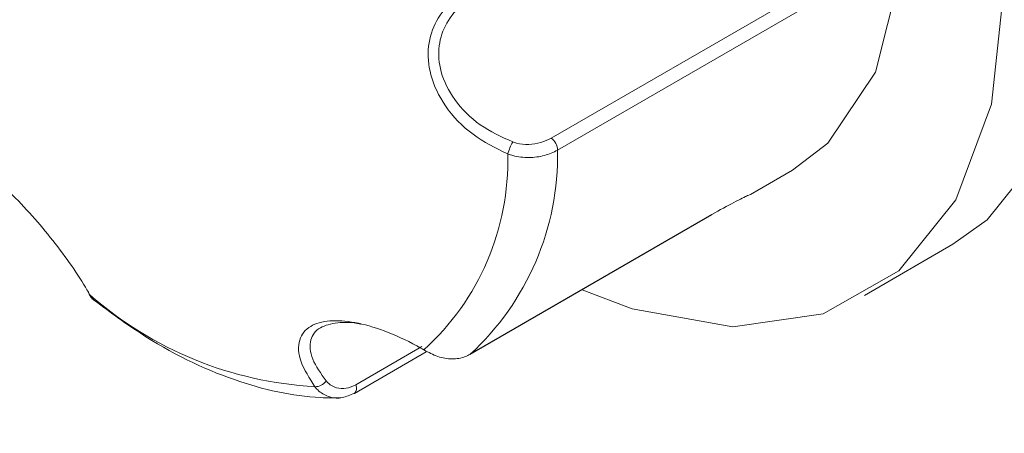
# Model space of a CAD drawing. Header units: millimetres. Extents: x -420 to 420, y -297 to 297.
# Tile 120 of 146: x 214.72 to 224.96, y 140.3 to 144.6. Entities that reach past the tile are written whole.
import ezdxf

# ---------------------------------------------------------------- set-up
doc = ezdxf.new("R2010")
doc.units = ezdxf.units.MM
doc.header["$MEASUREMENT"] = 0
doc.layers.add('layer 1', color=7, linetype='Continuous')

msp = doc.modelspace()

# ---------------------------------------------------------------- linework, layer by layer
at = {"layer": 'layer 1', "lineweight": 9}
for points in [[(213.5121, 162.6889), (213.5121, 162.6889), (250.9888, 141.0541), (250.9888, 141.0541)], [(220.2438, 143.3655), (220.2438, 143.3655), (222.7584, 144.8171), (222.7584, 144.8171)], [(222.8258, 144.6921), (222.8258, 144.6921), (220.3112, 143.2405), (220.3112, 143.2405)], [(220.3112, 143.2405), (220.3106, 143.2907), (220.2854, 143.3374), (220.2438, 143.3655)], [(219.4022, 141.1213), (219.9948, 141.6648), (220.3258, 142.4365), (220.3112, 143.2405)], [(219.8447, 143.3268), (219.8236, 143.2869), (219.8066, 143.245), (219.7941, 143.2016)], [(218.9213, 141.1668), (219.4938, 141.6862), (219.8123, 142.4288), (219.7941, 143.2016)], [(222.3163, 142.7805), (222.3163, 142.7805), (222.7532, 143.0327), (222.7532, 143.0327)], [(219.3981, 141.1186), (219.3981, 141.1186), (221.9127, 142.5702), (221.9127, 142.5702)], [(219.4022, 141.1213), (219.4022, 141.1213), (221.9168, 142.573), (221.9168, 142.573)], [(221.9168, 142.573), (221.9168, 142.573), (221.9127, 142.5702), (221.9127, 142.5702)], [(223.5031, 141.7336), (223.5031, 141.7336), (224.4223, 142.2643), (224.4223, 142.2643)], [(215.4468, 141.7401), (216.0983, 141.1693), (216.9223, 140.8332), (217.7872, 140.7855)], [(215.4468, 141.7401), (215.4468, 141.7401), (215.4942, 141.687), (215.4942, 141.687)], [(218.2131, 140.8038), (218.2131, 140.8038), (218.9009, 141.2009), (218.9009, 141.2009)], [(218.2003, 140.7159), (218.2003, 140.7159), (218.946, 141.1463), (218.946, 141.1463)], [(219.3981, 141.1186), (219.3981, 141.1186), (219.4022, 141.1213), (219.4022, 141.1213)], [(217.7872, 140.7855), (217.8339, 140.7839), (217.8783, 140.8061), (217.905, 140.8445)], [(218.2003, 140.7159), (218.2237, 140.7391), (218.2289, 140.7749), (218.2131, 140.8038)]]:
    msp.add_open_spline(points, degree=3, dxfattribs=at)
for points, knots in [([(226.9903, 138.867), (226.9903, 138.867), (227.8076, 139.7089), (227.8076, 139.7089), (227.8076, 139.7089), (227.8076, 139.7089), (228.3923, 140.8411), (228.3923, 140.8411), (228.3923, 140.8411), (228.3923, 140.8411), (228.723, 142.2221), (228.723, 142.2221), (228.723, 142.2221), (228.723, 142.2221), (228.7874, 143.8008), (228.7874, 143.8008), (228.7874, 143.8008), (228.7874, 143.8008), (228.5831, 145.519), (228.5831, 145.519), (228.5831, 145.519), (228.5831, 145.519), (228.1176, 147.3134), (228.1176, 147.3134), (228.1176, 147.3134), (228.1176, 147.3134), (227.4082, 149.1177), (227.4082, 149.1177), (227.4082, 149.1177), (227.4082, 149.1177), (226.481, 150.8654), (226.481, 150.8654), (226.481, 150.8654), (226.481, 150.8654), (225.3702, 152.4921), (225.3702, 152.4921), (225.3702, 152.4921), (225.3702, 152.4921), (224.1168, 153.9378), (224.1168, 153.9378), (224.1168, 153.9378), (224.1168, 153.9378), (222.7669, 155.1491), (222.7669, 155.1491)], [0, 0, 0, 0, 0.0833333, 0.0833333, 0.0833333, 0.0833333, 0.1666667, 0.1666667, 0.1666667, 0.1666667, 0.25, 0.25, 0.25, 0.25, 0.3333333, 0.3333333, 0.3333333, 0.3333333, 0.4166667, 0.4166667, 0.4166667, 0.4166667, 0.5, 0.5, 0.5, 0.5, 0.5833333, 0.5833333, 0.5833333, 0.5833333, 0.6666667, 0.6666667, 0.6666667, 0.6666667, 0.75, 0.75, 0.75, 0.75, 0.8333333, 0.8333333, 0.8333333, 0.8333333, 1, 1, 1, 1]), ([(222.7669, 155.1491), (222.7669, 155.1491), (224.0961, 153.7997), (224.0961, 153.7997), (224.0961, 153.7997), (224.0961, 153.7997), (225.2976, 152.2287), (225.2976, 152.2287), (225.2976, 152.2287), (225.2976, 152.2287), (226.3229, 150.4996), (226.3229, 150.4996), (226.3229, 150.4996), (226.3229, 150.4996), (227.1304, 148.6824), (227.1304, 148.6824), (227.1304, 148.6824), (227.1304, 148.6824), (227.6877, 146.8505), (227.6877, 146.8505), (227.6877, 146.8505), (227.6877, 146.8505), (227.972, 145.0779), (227.972, 145.0779), (227.972, 145.0779), (227.972, 145.0779), (227.972, 143.4363), (227.972, 143.4363), (227.972, 143.4363), (227.972, 143.4363), (227.6877, 141.992), (227.6877, 141.992), (227.6877, 141.992), (227.6877, 141.992), (227.1304, 140.8035), (227.1304, 140.8035), (227.1304, 140.8035), (227.1304, 140.8035), (226.3229, 139.9186), (226.3229, 139.9186), (226.3229, 139.9186), (226.3229, 139.9186), (225.2976, 139.3733), (225.2976, 139.3733), (225.2976, 139.3733), (225.2976, 139.3733), (224.0961, 139.1896), (224.0961, 139.1896), (224.0961, 139.1896), (224.0961, 139.1896), (222.7669, 139.3748), (222.7669, 139.3748)], [0, 0, 0, 0, 0.0714286, 0.0714286, 0.0714286, 0.0714286, 0.1428571, 0.1428571, 0.1428571, 0.1428571, 0.2142857, 0.2142857, 0.2142857, 0.2142857, 0.2857143, 0.2857143, 0.2857143, 0.2857143, 0.3571429, 0.3571429, 0.3571429, 0.3571429, 0.4285714, 0.4285714, 0.4285714, 0.4285714, 0.5, 0.5, 0.5, 0.5, 0.5714286, 0.5714286, 0.5714286, 0.5714286, 0.6428571, 0.6428571, 0.6428571, 0.6428571, 0.7142857, 0.7142857, 0.7142857, 0.7142857, 0.7857143, 0.7857143, 0.7857143, 0.7857143, 0.8571429, 0.8571429, 0.8571429, 0.8571429, 1, 1, 1, 1]), ([(217.4229, 154.389), (217.4229, 154.389), (217.8517, 154.5822), (217.8517, 154.5822), (217.8517, 154.5822), (217.8517, 154.5822), (218.7926, 154.7158), (218.7926, 154.7158), (218.7926, 154.7158), (218.7926, 154.7158), (219.8402, 154.529), (219.8402, 154.529), (219.8402, 154.529), (219.8402, 154.529), (220.9421, 154.0312), (220.9421, 154.0312), (220.9421, 154.0312), (220.9421, 154.0312), (222.043, 153.2473), (222.043, 153.2473), (222.043, 153.2473), (222.043, 153.2473), (223.0877, 152.2167), (223.0877, 152.2167), (223.0877, 152.2167), (223.0877, 152.2167), (224.0239, 150.991), (224.0239, 150.991), (224.0239, 150.991), (224.0239, 150.991), (224.8046, 149.6318), (224.8046, 149.6318), (224.8046, 149.6318), (224.8046, 149.6318), (225.3906, 148.2071), (225.3906, 148.2071), (225.3906, 148.2071), (225.3906, 148.2071), (225.7526, 146.7883), (225.7526, 146.7883), (225.7526, 146.7883), (225.7526, 146.7883), (225.8723, 145.4468), (225.8723, 145.4468), (225.8723, 145.4468), (225.8723, 145.4468), (225.7439, 144.2496), (225.7439, 144.2496), (225.7439, 144.2496), (225.7439, 144.2496), (225.3737, 143.2569), (225.3737, 143.2569), (225.3737, 143.2569), (225.3737, 143.2569), (224.7803, 142.5184), (224.7803, 142.5184), (224.7803, 142.5184), (224.7803, 142.5184), (224.4223, 142.2643), (224.4223, 142.2643)], [0, 0, 0, 0, 0.0625, 0.0625, 0.0625, 0.0625, 0.125, 0.125, 0.125, 0.125, 0.1875, 0.1875, 0.1875, 0.1875, 0.25, 0.25, 0.25, 0.25, 0.3125, 0.3125, 0.3125, 0.3125, 0.375, 0.375, 0.375, 0.375, 0.4375, 0.4375, 0.4375, 0.4375, 0.5, 0.5, 0.5, 0.5, 0.5625, 0.5625, 0.5625, 0.5625, 0.625, 0.625, 0.625, 0.625, 0.6875, 0.6875, 0.6875, 0.6875, 0.75, 0.75, 0.75, 0.75, 0.8125, 0.8125, 0.8125, 0.8125, 0.875, 0.875, 0.875, 0.875, 1, 1, 1, 1]), ([(216.9325, 154.0515), (216.9325, 154.0515), (217.8733, 154.1851), (217.8733, 154.1851), (217.8733, 154.1851), (217.8733, 154.1851), (218.9209, 153.9983), (218.9209, 153.9983), (218.9209, 153.9983), (218.9209, 153.9983), (220.0228, 153.5005), (220.0228, 153.5005), (220.0228, 153.5005), (220.0228, 153.5005), (221.1238, 152.7166), (221.1238, 152.7166), (221.1238, 152.7166), (221.1238, 152.7166), (222.1685, 151.686), (222.1685, 151.686), (222.1685, 151.686), (222.1685, 151.686), (223.1047, 150.4604), (223.1047, 150.4604), (223.1047, 150.4604), (223.1047, 150.4604), (223.8853, 149.1011), (223.8853, 149.1011), (223.8853, 149.1011), (223.8853, 149.1011), (224.4714, 147.6764), (224.4714, 147.6764), (224.4714, 147.6764), (224.4714, 147.6764), (224.8333, 146.2577), (224.8333, 146.2577), (224.8333, 146.2577), (224.8333, 146.2577), (224.9531, 144.9161), (224.9531, 144.9161), (224.9531, 144.9161), (224.9531, 144.9161), (224.8247, 143.7189), (224.8247, 143.7189), (224.8247, 143.7189), (224.8247, 143.7189), (224.4545, 142.7262), (224.4545, 142.7262), (224.4545, 142.7262), (224.4545, 142.7262), (223.8611, 141.9877), (223.8611, 141.9877), (223.8611, 141.9877), (223.8611, 141.9877), (223.0743, 141.5404), (223.0743, 141.5404), (223.0743, 141.5404), (223.0743, 141.5404), (222.1334, 141.4069), (222.1334, 141.4069), (222.1334, 141.4069), (222.1334, 141.4069), (221.0858, 141.5937), (221.0858, 141.5937), (221.0858, 141.5937), (221.0858, 141.5937), (220.5657, 141.7926), (220.5657, 141.7926)], [0, 0, 0, 0, 0.0555556, 0.0555556, 0.0555556, 0.0555556, 0.1111111, 0.1111111, 0.1111111, 0.1111111, 0.1666667, 0.1666667, 0.1666667, 0.1666667, 0.2222222, 0.2222222, 0.2222222, 0.2222222, 0.2777778, 0.2777778, 0.2777778, 0.2777778, 0.3333333, 0.3333333, 0.3333333, 0.3333333, 0.3888889, 0.3888889, 0.3888889, 0.3888889, 0.4444444, 0.4444444, 0.4444444, 0.4444444, 0.5, 0.5, 0.5, 0.5, 0.5555556, 0.5555556, 0.5555556, 0.5555556, 0.6111111, 0.6111111, 0.6111111, 0.6111111, 0.6666667, 0.6666667, 0.6666667, 0.6666667, 0.7222222, 0.7222222, 0.7222222, 0.7222222, 0.7777778, 0.7777778, 0.7777778, 0.7777778, 0.8333333, 0.8333333, 0.8333333, 0.8333333, 0.8888889, 0.8888889, 0.8888889, 0.8888889, 1, 1, 1, 1]), ([(217.2536, 152.5592), (217.2536, 152.5592), (217.5905, 152.711), (217.5905, 152.711), (217.5905, 152.711), (217.5905, 152.711), (218.4622, 152.809), (218.4622, 152.809), (218.4622, 152.809), (218.4622, 152.809), (219.4389, 152.5653), (219.4389, 152.5653), (219.4389, 152.5653), (219.4389, 152.5653), (220.454, 151.9966), (220.454, 151.9966), (220.454, 151.9966), (220.454, 151.9966), (221.4384, 151.1416), (221.4384, 151.1416), (221.4384, 151.1416), (221.4384, 151.1416), (222.3251, 150.0586), (222.3251, 150.0586), (222.3251, 150.0586), (222.3251, 150.0586), (223.0535, 148.8214), (223.0535, 148.8214), (223.0535, 148.8214), (223.0535, 148.8214), (223.5741, 147.5144), (223.5741, 147.5144), (223.5741, 147.5144), (223.5741, 147.5144), (223.8513, 146.2265), (223.8513, 146.2265), (223.8513, 146.2265), (223.8513, 146.2265), (223.8663, 145.0456), (223.8663, 145.0456), (223.8663, 145.0456), (223.8663, 145.0456), (223.618, 144.0521), (223.618, 144.0521), (223.618, 144.0521), (223.618, 144.0521), (223.1234, 143.3138), (223.1234, 143.3138), (223.1234, 143.3138), (223.1234, 143.3138), (222.7532, 143.0327), (222.7532, 143.0327)], [0, 0, 0, 0, 0.0714286, 0.0714286, 0.0714286, 0.0714286, 0.1428571, 0.1428571, 0.1428571, 0.1428571, 0.2142857, 0.2142857, 0.2142857, 0.2142857, 0.2857143, 0.2857143, 0.2857143, 0.2857143, 0.3571429, 0.3571429, 0.3571429, 0.3571429, 0.4285714, 0.4285714, 0.4285714, 0.4285714, 0.5, 0.5, 0.5, 0.5, 0.5714286, 0.5714286, 0.5714286, 0.5714286, 0.6428571, 0.6428571, 0.6428571, 0.6428571, 0.7142857, 0.7142857, 0.7142857, 0.7142857, 0.7857143, 0.7857143, 0.7857143, 0.7857143, 0.8571429, 0.8571429, 0.8571429, 0.8571429, 1, 1, 1, 1]), ([(219.7941, 143.2016), (219.6688, 143.2629), (219.5435, 143.3241), (219.4321, 143.4058), (219.4321, 143.4058), (219.3203, 143.4877), (219.2225, 143.5902), (219.1458, 143.7018), (219.1458, 143.7018), (219.076, 143.8033), (219.0237, 143.9123), (218.9942, 144.0227), (218.9942, 144.0227), (218.9675, 144.123), (218.9596, 144.2244), (218.9706, 144.3207), (218.9706, 144.3207), (218.9813, 144.4139), (219.0099, 144.5023), (219.0537, 144.5816), (219.0537, 144.5816), (219.0991, 144.6638), (219.1609, 144.7363), (219.2347, 144.7972), (219.2347, 144.7972), (219.3149, 144.8634), (219.4092, 144.916), (219.5126, 144.952), (219.5126, 144.952), (219.5361, 144.9602), (219.5602, 144.9676), (219.5842, 144.9749)], [0, 0, 0, 0, 0.1111111, 0.1111111, 0.1111111, 0.1111111, 0.2222222, 0.2222222, 0.2222222, 0.2222222, 0.3333333, 0.3333333, 0.3333333, 0.3333333, 0.4444444, 0.4444444, 0.4444444, 0.4444444, 0.5555556, 0.5555556, 0.5555556, 0.5555556, 0.6666667, 0.6666667, 0.6666667, 0.6666667, 0.7777778, 0.7777778, 0.7777778, 0.7777778, 1, 1, 1, 1]), ([(219.6555, 144.9255), (219.6331, 144.9184), (219.6106, 144.9113), (219.5886, 144.9035), (219.5886, 144.9035), (219.4923, 144.8691), (219.4042, 144.8201), (219.329, 144.7586), (219.329, 144.7586), (219.2602, 144.7024), (219.2022, 144.6359), (219.1595, 144.5606), (219.1595, 144.5606), (219.1185, 144.4884), (219.0914, 144.408), (219.0811, 144.3234), (219.0811, 144.3234), (219.0705, 144.2363), (219.0775, 144.1447), (219.102, 144.0545), (219.102, 144.0545), (219.1291, 143.9551), (219.1776, 143.8575), (219.2421, 143.7672), (219.2421, 143.7672), (219.3135, 143.6674), (219.4045, 143.5766), (219.5079, 143.5048), (219.5079, 143.5048), (219.6118, 143.4327), (219.7283, 143.3798), (219.8447, 143.3268)], [0, 0, 0, 0, 0.1111111, 0.1111111, 0.1111111, 0.1111111, 0.2222222, 0.2222222, 0.2222222, 0.2222222, 0.3333333, 0.3333333, 0.3333333, 0.3333333, 0.4444444, 0.4444444, 0.4444444, 0.4444444, 0.5555556, 0.5555556, 0.5555556, 0.5555556, 0.6666667, 0.6666667, 0.6666667, 0.6666667, 0.7777778, 0.7777778, 0.7777778, 0.7777778, 1, 1, 1, 1]), ([(219.8447, 143.3268), (219.8582, 143.3224), (219.8716, 143.318), (219.8853, 143.3144), (219.8853, 143.3144), (219.9261, 143.3036), (219.9691, 143.3001), (220.0112, 143.3015), (220.0112, 143.3015), (220.0548, 143.3028), (220.0975, 143.3094), (220.1358, 143.3207), (220.1358, 143.3207), (220.1748, 143.3323), (220.2093, 143.3489), (220.2438, 143.3655)], [0, 0, 0, 0, 0.2, 0.2, 0.2, 0.2, 0.4, 0.4, 0.4, 0.4, 0.6, 0.6, 0.6, 0.6, 1, 1, 1, 1]), ([(220.3112, 143.2405), (220.2676, 143.2199), (220.2239, 143.1994), (220.1744, 143.1857), (220.1744, 143.1857), (220.1249, 143.172), (220.0695, 143.1651), (220.0134, 143.1647), (220.0134, 143.1647), (219.9577, 143.1643), (219.9013, 143.1702), (219.848, 143.1848), (219.848, 143.1848), (219.8298, 143.1897), (219.8119, 143.1957), (219.7941, 143.2016)], [0, 0, 0, 0, 0.2, 0.2, 0.2, 0.2, 0.4, 0.4, 0.4, 0.4, 0.6, 0.6, 0.6, 0.6, 1, 1, 1, 1]), ([(214.1028, 143.1321), (214.1314, 143.1357), (214.1601, 143.1393), (214.2067, 143.1202), (214.2067, 143.1202), (214.2536, 143.1009), (214.3186, 143.0588), (214.3938, 142.9997), (214.3938, 142.9997), (214.4622, 142.946), (214.539, 142.8782), (214.6202, 142.7989), (214.6202, 142.7989), (214.6941, 142.7269), (214.7716, 142.6454), (214.8478, 142.5597), (214.8478, 142.5597), (214.9217, 142.4767), (214.9944, 142.3898), (215.0624, 142.3037), (215.0624, 142.3037), (215.1328, 142.2145), (215.1982, 142.1261), (215.2564, 142.0424), (215.2564, 142.0424), (215.3197, 141.9514), (215.3746, 141.8658), (215.4182, 141.7905), (215.4182, 141.7905), (215.4281, 141.7733), (215.4375, 141.7567), (215.4468, 141.7401)], [0, 0, 0, 0, 0.1111111, 0.1111111, 0.1111111, 0.1111111, 0.2222222, 0.2222222, 0.2222222, 0.2222222, 0.3333333, 0.3333333, 0.3333333, 0.3333333, 0.4444444, 0.4444444, 0.4444444, 0.4444444, 0.5555556, 0.5555556, 0.5555556, 0.5555556, 0.6666667, 0.6666667, 0.6666667, 0.6666667, 0.7777778, 0.7777778, 0.7777778, 0.7777778, 1, 1, 1, 1]), ([(221.9168, 142.573), (221.998, 142.6187), (222.0792, 142.6643), (222.1453, 142.6991), (222.1453, 142.6991), (222.2115, 142.7339), (222.2625, 142.7578), (222.2879, 142.7693), (222.2879, 142.7693), (222.3081, 142.7786), (222.3119, 142.7801), (222.3157, 142.7815)], [0, 0, 0, 0, 0.25, 0.25, 0.25, 0.25, 0.5, 0.5, 0.5, 0.5, 1, 1, 1, 1]), ([(215.4336, 141.7649), (215.4439, 141.7397), (215.4542, 141.7144), (215.4738, 141.6993), (215.4738, 141.6993), (215.48, 141.6946), (215.4871, 141.6908), (215.4942, 141.687)], [0, 0, 0, 0, 0.3333333, 0.3333333, 0.3333333, 0.3333333, 1, 1, 1, 1]), ([(215.4686, 141.7015), (215.6349, 141.5773), (215.8013, 141.4532), (215.9699, 141.3429), (215.9699, 141.3429), (216.292, 141.1323), (216.6221, 140.9725), (216.951, 140.8583), (216.951, 140.8583), (217.2532, 140.7533), (217.5543, 140.6868), (217.8467, 140.6724), (217.8467, 140.6724), (217.9171, 140.6689), (217.987, 140.6685), (218.0569, 140.668)], [0, 0, 0, 0, 0.2, 0.2, 0.2, 0.2, 0.4, 0.4, 0.4, 0.4, 0.6, 0.6, 0.6, 0.6, 1, 1, 1, 1]), ([(217.7872, 140.7855), (217.731, 140.8737), (217.6749, 140.962), (217.6449, 141.0445), (217.6449, 141.0445), (217.6148, 141.1274), (217.6111, 141.2046), (217.6311, 141.2694), (217.6311, 141.2694), (217.6492, 141.3285), (217.687, 141.3774), (217.7444, 141.4117), (217.7444, 141.4117), (217.7965, 141.4429), (217.8647, 141.4621), (217.9444, 141.4682), (217.9444, 141.4682), (218.0217, 141.4743), (218.1097, 141.4681), (218.2035, 141.4509), (218.2035, 141.4509), (218.3007, 141.433), (218.4039, 141.4034), (218.5084, 141.3646), (218.5084, 141.3646), (218.6218, 141.3225), (218.7366, 141.2696), (218.8466, 141.209), (218.8466, 141.209), (218.8716, 141.1952), (218.8965, 141.181), (218.9213, 141.1668)], [0, 0, 0, 0, 0.1111111, 0.1111111, 0.1111111, 0.1111111, 0.2222222, 0.2222222, 0.2222222, 0.2222222, 0.3333333, 0.3333333, 0.3333333, 0.3333333, 0.4444444, 0.4444444, 0.4444444, 0.4444444, 0.5555556, 0.5555556, 0.5555556, 0.5555556, 0.6666667, 0.6666667, 0.6666667, 0.6666667, 0.7777778, 0.7777778, 0.7777778, 0.7777778, 1, 1, 1, 1]), ([(218.2673, 141.4328), (218.2657, 141.4332), (218.2641, 141.4337), (218.2625, 141.4341), (218.2625, 141.4341), (218.1728, 141.4575), (218.0949, 141.456), (218.0255, 141.4477), (218.0255, 141.4477), (217.9541, 141.4393), (217.8916, 141.4237), (217.8448, 141.3965), (217.8448, 141.3965), (217.7932, 141.3666), (217.7606, 141.3226), (217.7461, 141.2703), (217.7461, 141.2703), (217.7301, 141.2125), (217.7362, 141.1445), (217.7663, 141.072), (217.7663, 141.072), (217.7965, 140.9992), (217.8507, 140.9218), (217.905, 140.8445)], [0, 0, 0, 0, 0.1428571, 0.1428571, 0.1428571, 0.1428571, 0.2857143, 0.2857143, 0.2857143, 0.2857143, 0.4285714, 0.4285714, 0.4285714, 0.4285714, 0.5714286, 0.5714286, 0.5714286, 0.5714286, 0.7142857, 0.7142857, 0.7142857, 0.7142857, 1, 1, 1, 1]), ([(218.9213, 141.1668), (218.9692, 141.1414), (219.0171, 141.1161), (219.066, 141.0994), (219.066, 141.0994), (219.115, 141.0827), (219.165, 141.0747), (219.2132, 141.0742), (219.2132, 141.0742), (219.2623, 141.0737), (219.3095, 141.0808), (219.3518, 141.0975), (219.3518, 141.0975), (219.3692, 141.1044), (219.3857, 141.1129), (219.4022, 141.1213)], [0, 0, 0, 0, 0.2, 0.2, 0.2, 0.2, 0.4, 0.4, 0.4, 0.4, 0.6, 0.6, 0.6, 0.6, 1, 1, 1, 1]), ([(218.1822, 140.7112), (218.1407, 140.6933), (218.0991, 140.6754), (218.0563, 140.6694), (218.0563, 140.6694), (218.0135, 140.6634), (217.9695, 140.6693), (217.9283, 140.6836), (217.9283, 140.6836), (217.8874, 140.6979), (217.8491, 140.7204), (217.8177, 140.7516), (217.8177, 140.7516), (217.807, 140.7622), (217.7971, 140.7739), (217.7872, 140.7855)], [0, 0, 0, 0, 0.2, 0.2, 0.2, 0.2, 0.4, 0.4, 0.4, 0.4, 0.6, 0.6, 0.6, 0.6, 1, 1, 1, 1]), ([(217.905, 140.8445), (217.9124, 140.8363), (217.9198, 140.8281), (217.9278, 140.8206), (217.9278, 140.8206), (217.9518, 140.7985), (217.9813, 140.7834), (218.0127, 140.7745), (218.0127, 140.7745), (218.0452, 140.7653), (218.0796, 140.7626), (218.1131, 140.7685), (218.1131, 140.7685), (218.1471, 140.7744), (218.1801, 140.7891), (218.2131, 140.8038)], [0, 0, 0, 0, 0.2, 0.2, 0.2, 0.2, 0.4, 0.4, 0.4, 0.4, 0.6, 0.6, 0.6, 0.6, 1, 1, 1, 1]), ([(218.1822, 140.7112), (218.1822, 140.7112), (218.194, 140.713), (218.194, 140.713), (218.194, 140.713), (218.194, 140.713), (218.2003, 140.7159), (218.2003, 140.7159)], [0, 0, 0, 0, 0.3333333, 0.3333333, 0.3333333, 0.3333333, 1, 1, 1, 1])]:
    msp.add_open_spline(points, degree=3, knots=knots, dxfattribs=at)

doc.saveas('drawing.dxf')
